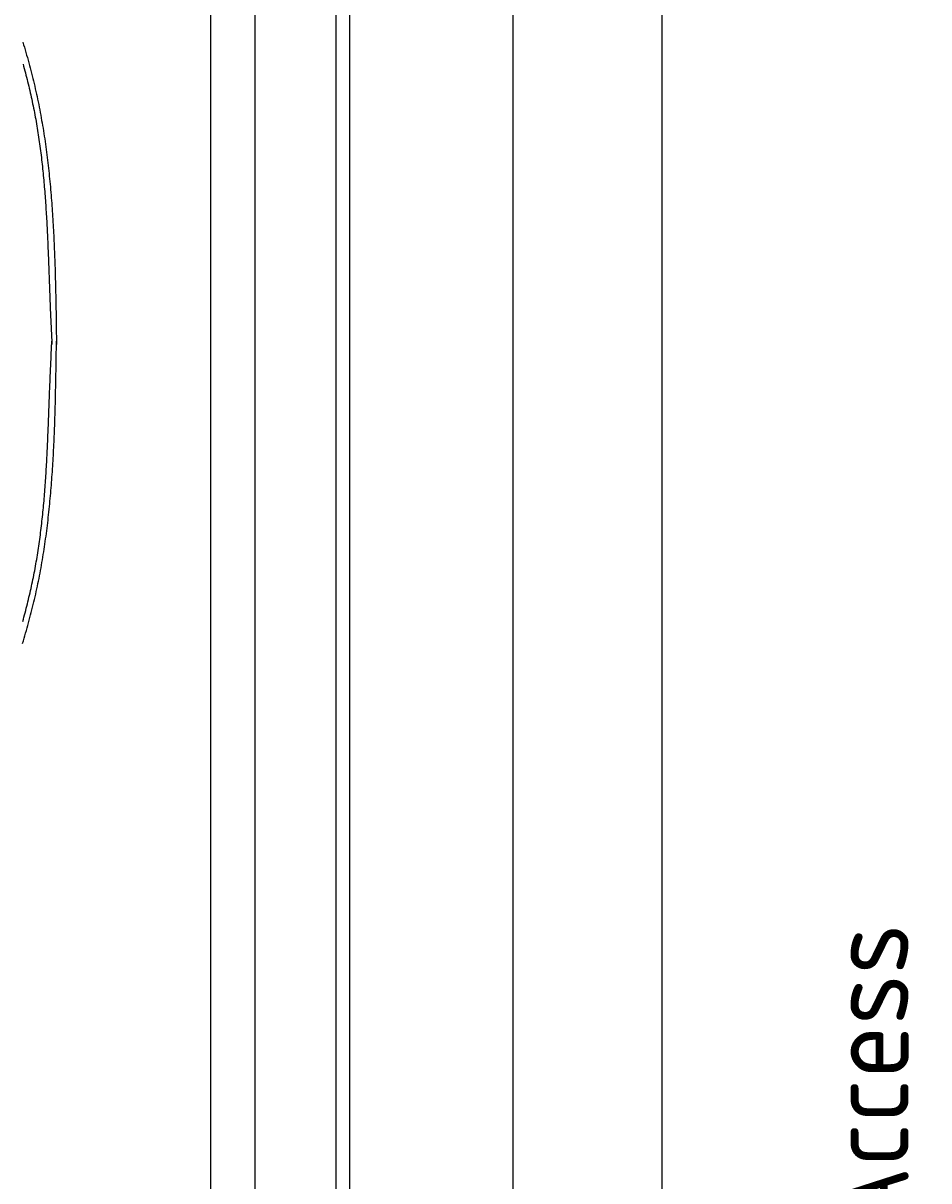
# Model space of a CAD drawing. Extents: x 715 to 7297, y -33 to 6010.
# Tile 85 of 90: x 5754 to 7194, y 2999 to 4839. Entities that reach past the tile are written whole.
import ezdxf

# ---------------------------------------------------------------- set-up
doc = ezdxf.new("R2010")
doc.units = 0
doc.layers.get('0').update_dxf_attribs({"linetype": 'CONTINUOUS'})
doc.layers.get('DEFPOINTS').update_dxf_attribs({"linetype": 'CONTINUOUS'})
doc.layers.add('4', color=3, linetype='CONTINUOUS')
doc.layers.add('CAR', color=10, linetype='CONTINUOUS')
doc.styles.get("Standard").update_dxf_attribs({"font": 'ISOCP.SHX'})
doc.dimstyles.get("Standard").update_dxf_attribs({"dimtxt": 2.5, "dimasz": 2.5, "dimexe": 1.25, "dimexo": 0.625, "dimtad": 1, "dimcen": 2.5, "dimazin": 3, "dimtfac": 1, "dimtmove": 0, "dimatfit": 3})

# ---------------------------------------------------------------- blocks, each defined once
blk = doc.blocks.new('PUNKT')
at = {"layer": '4', "color": 0, "linetype": 'BYBLOCK'}
blk.add_line((-0.5, 0), (-1, 0), dxfattribs=at)
at = {"layer": '4', "color": 0, "linetype": 'BYBLOCK', "const_width": 0.5}
blk.add_lwpolyline([(-0.25, 0, 1), (0.25, 0, 1)], format="xyb", close=True, dxfattribs=at)
blk = doc.blocks.new('*U16')
at = {"layer": '4', "color": 2}
blk.add_text('520', height=70, rotation=90, dxfattribs=at).set_placement((6502.5, 2663.7))
blk = doc.blocks.new('*D8')
at = {"layer": '4'}
for p, q in [((6271.5, 5337.3), (6572.5, 5337.3)), ((6532.5, 5297.3), (6532.5, 177.3)), ((6271.5, 137.3), (6572.5, 137.3))]:
    blk.add_line(p, q, dxfattribs=at)
at = {"layer": 'DEFPOINTS', "color": 0}
for p in [(6251.5, 5337.3), (6251.5, 137.3), (6532.5, 137.3)]:
    blk.add_point(p, dxfattribs=at)
blk.add_blockref('*U16', (0, 0))
at = {"layer": '4', "xscale": 40, "yscale": 40, "zscale": 40}
for p, rotation in [((6532.5, 5337.3), 90), ((6532.5, 137.3), 270)]:
    blk.add_blockref('PUNKT', p, dxfattribs=dict(at, rotation=rotation))
blk = doc.blocks.new('*U17')
at = {"layer": '4', "color": 2}
blk.add_text('540', height=70, rotation=90, dxfattribs=at).set_placement((6740, 2660.2))
blk = doc.blocks.new('*D9')
at = {"layer": '4'}
for p, q in [((6292.8, 5437.3), (6810, 5437.3)), ((6770, 77.3), (6770, 5397.3)), ((6292.8, 37.3), (6810, 37.3))]:
    blk.add_line(p, q, dxfattribs=at)
at = {"layer": 'DEFPOINTS', "color": 0}
for p in [(6272.8, 5437.3), (6770, 5437.3), (6272.8, 37.3)]:
    blk.add_point(p, dxfattribs=at)
blk.add_blockref('*U17', (0, 0))
at = {"layer": '4', "xscale": 40, "yscale": 40, "zscale": 40}
for p, rotation in [((6770, 5437.3), 90), ((6770, 37.3), 270)]:
    blk.add_blockref('PUNKT', p, dxfattribs=dict(at, rotation=rotation))

msp = doc.modelspace()

# ---------------------------------------------------------------- linework, layer by layer
for p, q in [((6272.775, 5437.2711), (6272.775, 2737.2711)), ((6251.5496, 2737.2711), (6251.5496, 5410.7711)), ((6051.6894, 5335.2711), (6051.6894, 2737.2711)), ((6122.0878, 5310.2711), (6122.0878, 2737.2711))]:
    msp.add_line(p, q)
at = {"layer": 'CAR'}
for points in [[(5753.56, 4809.26, 0), (5754.79, 4805.16, 0), (5756, 4801.06, 0), (5757.2, 4796.95, 0), (5758.39, 4792.84, 0), (5759.56, 4788.73, 0), (5760.72, 4784.62, 0), (5761.86, 4780.5, 0), (5762.99, 4776.38, 0), (5764.1, 4772.25, 0), (5765.2, 4768.13, 0), (5766.28, 4764, 0), (5767.34, 4759.86, 0), (5768.39, 4755.73, 0), (5769.42, 4751.59, 0), (5770.43, 4747.44, 0), (5771.42, 4743.29, 0), (5772.4, 4739.14, 0), (5773.36, 4734.99, 0), (5774.3, 4730.83, 0), (5775.22, 4726.67, 0), (5776.12, 4722.5, 0), (5777, 4718.33, 0), (5777.87, 4714.16, 0), (5778.72, 4709.98, 0), (5779.55, 4705.8, 0), (5780.36, 4701.61, 0), (5781.16, 4697.42, 0), (5781.94, 4693.23, 0), (5782.7, 4689.04, 0), (5783.44, 4684.84, 0), (5784.17, 4680.64, 0), (5784.89, 4676.43, 0), (5785.58, 4672.23, 0), (5786.27, 4668.02, 0), (5786.93, 4663.8, 0), (5787.58, 4659.58, 0), (5788.22, 4655.36, 0), (5788.84, 4651.14, 0), (5789.44, 4646.91, 0), (5790.03, 4642.68, 0), (5790.61, 4638.45, 0), (5791.17, 4634.22, 0), (5791.72, 4629.98, 0), (5792.25, 4625.74, 0), (5792.77, 4621.49, 0), (5793.28, 4617.25, 0), (5793.77, 4613, 0), (5794.25, 4608.74, 0), (5794.72, 4604.49, 0), (5795.17, 4600.23, 0), (5795.62, 4595.97, 0), (5796.05, 4591.71, 0), (5796.47, 4587.45, 0), (5796.87, 4583.18, 0), (5797.27, 4578.91, 0), (5797.65, 4574.64, 0), (5798.02, 4570.37, 0), (5798.38, 4566.09, 0), (5798.73, 4561.81, 0), (5799.07, 4557.53, 0), (5799.4, 4553.25, 0), (5799.72, 4548.96, 0), (5800.03, 4544.68, 0), (5800.33, 4540.39, 0), (5800.62, 4536.1, 0), (5800.9, 4531.8, 0), (5801.17, 4527.51, 0), (5801.43, 4523.21, 0), (5801.68, 4518.92, 0), (5801.92, 4514.62, 0), (5802.16, 4510.31, 0), (5802.38, 4506.01, 0), (5802.6, 4501.71, 0), (5802.81, 4497.4, 0), (5803.02, 4493.09, 0), (5803.21, 4488.78, 0), (5803.4, 4484.47, 0), (5803.58, 4480.16, 0), (5803.76, 4475.84, 0), (5803.92, 4471.53, 0), (5804.08, 4467.21, 0), (5804.24, 4462.89, 0), (5804.39, 4458.58, 0), (5804.53, 4454.25, 0), (5804.67, 4449.93, 0), (5804.8, 4445.61, 0), (5804.92, 4441.29, 0), (5805.04, 4436.96, 0), (5805.16, 4432.64, 0), (5805.27, 4428.31, 0), (5805.38, 4423.98, 0), (5805.48, 4419.65, 0), (5805.58, 4415.32, 0), (5805.67, 4410.99, 0), (5805.76, 4406.66, 0), (5805.85, 4402.33, 0), (5805.93, 4398, 0), (5806.01, 4393.67, 0), (5806.09, 4389.33, 0), (5806.16, 4385, 0), (5806.24, 4380.66, 0), (5806.3, 4376.33, 0), (5806.37, 4371.99, 0), (5806.44, 4367.66, 0), (5806.5, 4363.32, 0), (5806.56, 4358.98, 0), (5806.62, 4354.65, 0), (5806.68, 4350.31, 0), (5806.74, 4345.97, 0), (5806.8, 4341.64, 0), (5806.86, 4337.3, 0), (5806.91, 4332.96, 0), (5806.97, 4328.62, 0)], [(5753.8, 4774.28, 0), (5754.75, 4770.79, 0), (5755.69, 4767.31, 0), (5756.62, 4763.82, 0), (5757.54, 4760.33, 0), (5758.44, 4756.84, 0), (5759.34, 4753.34, 0), (5760.22, 4749.84, 0), (5761.1, 4746.35, 0), (5761.96, 4742.84, 0), (5762.8, 4739.34, 0), (5763.64, 4735.83, 0), (5764.46, 4732.32, 0), (5765.27, 4728.81, 0), (5766.07, 4725.3, 0), (5766.86, 4721.78, 0), (5767.63, 4718.26, 0), (5768.39, 4714.74, 0), (5769.14, 4711.21, 0), (5769.87, 4707.68, 0), (5770.59, 4704.15, 0), (5771.3, 4700.62, 0), (5771.99, 4697.08, 0), (5772.66, 4693.55, 0), (5773.33, 4690, 0), (5773.98, 4686.46, 0), (5774.61, 4682.91, 0), (5775.23, 4679.36, 0), (5775.84, 4675.81, 0), (5776.43, 4672.25, 0), (5777.01, 4668.69, 0), (5777.58, 4665.13, 0), (5778.13, 4661.57, 0), (5778.67, 4658, 0), (5779.2, 4654.43, 0), (5779.71, 4650.86, 0), (5780.21, 4647.29, 0), (5780.7, 4643.71, 0), (5781.18, 4640.13, 0), (5781.65, 4636.55, 0), (5782.1, 4632.97, 0), (5782.55, 4629.38, 0), (5782.98, 4625.8, 0), (5783.4, 4622.21, 0), (5783.81, 4618.61, 0), (5784.21, 4615.02, 0), (5784.6, 4611.42, 0), (5784.98, 4607.83, 0), (5785.35, 4604.23, 0), (5785.71, 4600.63, 0), (5786.06, 4597.02, 0), (5786.4, 4593.42, 0), (5786.74, 4589.81, 0), (5787.06, 4586.2, 0), (5787.38, 4582.59, 0), (5787.68, 4578.98, 0), (5787.98, 4575.37, 0), (5788.27, 4571.76, 0), (5788.55, 4568.14, 0), (5788.83, 4564.52, 0), (5789.09, 4560.9, 0), (5789.35, 4557.29, 0), (5789.61, 4553.66, 0), (5789.85, 4550.04, 0), (5790.09, 4546.42, 0), (5790.32, 4542.79, 0), (5790.55, 4539.17, 0), (5790.77, 4535.54, 0), (5790.98, 4531.92, 0), (5791.19, 4528.29, 0), (5791.4, 4524.66, 0), (5791.59, 4521.03, 0), (5791.79, 4517.4, 0), (5791.98, 4513.77, 0), (5792.16, 4510.13, 0), (5792.34, 4506.5, 0), (5792.51, 4502.87, 0), (5792.68, 4499.23, 0), (5792.85, 4495.6, 0), (5793.01, 4491.97, 0), (5793.17, 4488.33, 0), (5793.33, 4484.69, 0), (5793.48, 4481.06, 0), (5793.63, 4477.42, 0), (5793.78, 4473.79, 0), (5793.93, 4470.15, 0), (5794.07, 4466.51, 0), (5794.21, 4462.88, 0), (5794.35, 4459.24, 0), (5794.49, 4455.6, 0), (5794.63, 4451.97, 0), (5794.76, 4448.33, 0), (5794.89, 4444.69, 0), (5795.03, 4441.06, 0), (5795.16, 4437.42, 0), (5795.29, 4433.78, 0), (5795.42, 4430.15, 0), (5795.56, 4426.51, 0), (5795.69, 4422.88, 0), (5795.82, 4419.24, 0), (5795.95, 4415.61, 0), (5796.09, 4411.98, 0), (5796.22, 4408.35, 0), (5796.36, 4404.71, 0), (5796.5, 4401.08, 0), (5796.64, 4397.45, 0), (5796.78, 4393.82, 0), (5796.92, 4390.19, 0), (5797.06, 4386.57, 0), (5797.21, 4382.94, 0), (5797.36, 4379.31, 0), (5797.52, 4375.69, 0), (5797.67, 4372.06, 0), (5797.83, 4368.44, 0), (5797.99, 4364.82, 0), (5798.15, 4361.2, 0), (5798.32, 4357.58, 0), (5798.49, 4353.96, 0), (5798.66, 4350.34, 0), (5798.83, 4346.72, 0), (5799, 4343.1, 0), (5799.17, 4339.48, 0), (5799.35, 4335.86, 0), (5799.52, 4332.25, 0), (5799.69, 4328.63, 0)], [(5753.15, 3853.14, 0), (5754.38, 3857.24, 0), (5755.6, 3861.34, 0), (5756.81, 3865.44, 0), (5758, 3869.55, 0), (5759.18, 3873.66, 0), (5760.34, 3877.78, 0), (5761.48, 3881.89, 0), (5762.61, 3886.01, 0), (5763.73, 3890.13, 0), (5764.83, 3894.26, 0), (5765.91, 3898.39, 0), (5766.98, 3902.52, 0), (5768.03, 3906.66, 0), (5769.06, 3910.8, 0), (5770.08, 3914.94, 0), (5771.07, 3919.09, 0), (5772.05, 3923.24, 0), (5773.01, 3927.39, 0), (5773.96, 3931.55, 0), (5774.88, 3935.71, 0), (5775.79, 3939.88, 0), (5776.67, 3944.05, 0), (5777.54, 3948.22, 0), (5778.4, 3952.4, 0), (5779.23, 3956.58, 0), (5780.05, 3960.76, 0), (5780.85, 3964.95, 0), (5781.63, 3969.14, 0), (5782.4, 3973.34, 0), (5783.14, 3977.53, 0), (5783.88, 3981.73, 0), (5784.59, 3985.94, 0), (5785.29, 3990.14, 0), (5785.98, 3994.36, 0), (5786.65, 3998.57, 0), (5787.3, 4002.79, 0), (5787.94, 4007.01, 0), (5788.56, 4011.23, 0), (5789.17, 4015.46, 0), (5789.77, 4019.68, 0), (5790.35, 4023.92, 0), (5790.91, 4028.15, 0), (5791.46, 4032.39, 0), (5792, 4036.63, 0), (5792.52, 4040.87, 0), (5793.04, 4045.12, 0), (5793.53, 4049.37, 0), (5794.02, 4053.62, 0), (5794.49, 4057.87, 0), (5794.95, 4062.13, 0), (5795.39, 4066.39, 0), (5795.83, 4070.65, 0), (5796.25, 4074.92, 0), (5796.66, 4079.18, 0), (5797.06, 4083.45, 0), (5797.44, 4087.72, 0), (5797.82, 4092, 0), (5798.18, 4096.27, 0), (5798.54, 4100.55, 0), (5798.88, 4104.83, 0), (5799.21, 4109.11, 0), (5799.54, 4113.4, 0), (5799.85, 4117.68, 0), (5800.15, 4121.97, 0), (5800.44, 4126.26, 0), (5800.73, 4130.55, 0), (5801, 4134.85, 0), (5801.26, 4139.14, 0), (5801.52, 4143.44, 0), (5801.77, 4147.74, 0), (5802.01, 4152.04, 0), (5802.24, 4156.35, 0), (5802.46, 4160.65, 0), (5802.67, 4164.96, 0), (5802.88, 4169.26, 0), (5803.08, 4173.57, 0), (5803.27, 4177.89, 0), (5803.45, 4182.2, 0), (5803.63, 4186.51, 0), (5803.8, 4190.83, 0), (5803.97, 4195.14, 0), (5804.13, 4199.46, 0), (5804.28, 4203.78, 0), (5804.42, 4208.1, 0), (5804.57, 4212.42, 0), (5804.7, 4216.74, 0), (5804.83, 4221.07, 0), (5804.95, 4225.39, 0), (5805.07, 4229.72, 0), (5805.19, 4234.04, 0), (5805.3, 4238.37, 0), (5805.4, 4242.7, 0), (5805.51, 4247.03, 0), (5805.6, 4251.36, 0), (5805.7, 4255.69, 0), (5805.79, 4260.02, 0), (5805.87, 4264.35, 0), (5805.96, 4268.69, 0), (5806.04, 4273.02, 0), (5806.12, 4277.36, 0), (5806.19, 4281.69, 0), (5806.27, 4286.02, 0), (5806.34, 4290.36, 0), (5806.41, 4294.7, 0), (5806.47, 4299.03, 0), (5806.54, 4303.37, 0), (5806.6, 4307.71, 0), (5806.67, 4312.04, 0), (5806.73, 4316.38, 0), (5806.79, 4320.72, 0), (5806.85, 4325.06, 0), (5806.91, 4329.39, 0), (5806.97, 4333.73, 0)], [(5753.42, 3888.12, 0), (5754.38, 3891.6, 0), (5755.32, 3895.09, 0), (5756.25, 3898.58, 0), (5757.17, 3902.07, 0), (5758.08, 3905.56, 0), (5758.98, 3909.05, 0), (5759.87, 3912.55, 0), (5760.74, 3916.05, 0), (5761.61, 3919.55, 0), (5762.46, 3923.05, 0), (5763.3, 3926.56, 0), (5764.12, 3930.07, 0), (5764.94, 3933.58, 0), (5765.74, 3937.09, 0), (5766.53, 3940.61, 0), (5767.3, 3944.13, 0), (5768.07, 3947.65, 0), (5768.82, 3951.17, 0), (5769.55, 3954.7, 0), (5770.27, 3958.23, 0), (5770.98, 3961.76, 0), (5771.68, 3965.3, 0), (5772.36, 3968.84, 0), (5773.02, 3972.38, 0), (5773.68, 3975.92, 0), (5774.31, 3979.47, 0), (5774.94, 3983.02, 0), (5775.55, 3986.57, 0), (5776.14, 3990.13, 0), (5776.72, 3993.69, 0), (5777.29, 3997.25, 0), (5777.85, 4000.81, 0), (5778.39, 4004.38, 0), (5778.92, 4007.94, 0), (5779.44, 4011.52, 0), (5779.94, 4015.09, 0), (5780.44, 4018.66, 0), (5780.92, 4022.24, 0), (5781.39, 4025.82, 0), (5781.85, 4029.41, 0), (5782.29, 4032.99, 0), (5782.73, 4036.58, 0), (5783.15, 4040.17, 0), (5783.57, 4043.76, 0), (5783.97, 4047.35, 0), (5784.36, 4050.95, 0), (5784.75, 4054.54, 0), (5785.12, 4058.14, 0), (5785.48, 4061.74, 0), (5785.84, 4065.35, 0), (5786.18, 4068.95, 0), (5786.52, 4072.56, 0), (5786.84, 4076.17, 0), (5787.16, 4079.78, 0), (5787.47, 4083.39, 0), (5787.77, 4087, 0), (5788.07, 4090.61, 0), (5788.35, 4094.23, 0), (5788.63, 4097.85, 0), (5788.9, 4101.46, 0), (5789.16, 4105.08, 0), (5789.42, 4108.7, 0), (5789.67, 4112.33, 0), (5789.91, 4115.95, 0), (5790.14, 4119.57, 0), (5790.37, 4123.2, 0), (5790.6, 4126.82, 0), (5790.81, 4130.45, 0), (5791.03, 4134.08, 0), (5791.23, 4137.71, 0), (5791.43, 4141.34, 0), (5791.63, 4144.97, 0), (5791.82, 4148.6, 0), (5792.01, 4152.23, 0), (5792.19, 4155.86, 0), (5792.37, 4159.5, 0), (5792.54, 4163.13, 0), (5792.71, 4166.76, 0), (5792.88, 4170.4, 0), (5793.04, 4174.03, 0), (5793.2, 4177.67, 0), (5793.36, 4181.31, 0), (5793.51, 4184.94, 0), (5793.66, 4188.58, 0), (5793.81, 4192.21, 0), (5793.96, 4195.85, 0), (5794.1, 4199.49, 0), (5794.24, 4203.12, 0), (5794.38, 4206.76, 0), (5794.52, 4210.4, 0), (5794.66, 4214.03, 0), (5794.8, 4217.67, 0), (5794.93, 4221.31, 0), (5795.07, 4224.94, 0), (5795.21, 4228.58, 0), (5795.34, 4232.21, 0), (5795.48, 4235.85, 0), (5795.61, 4239.48, 0), (5795.75, 4243.12, 0), (5795.88, 4246.75, 0), (5796.02, 4250.38, 0), (5796.16, 4254.02, 0), (5796.3, 4257.65, 0), (5796.44, 4261.28, 0), (5796.58, 4264.91, 0), (5796.72, 4268.54, 0), (5796.87, 4272.17, 0), (5797.02, 4275.8, 0), (5797.17, 4279.42, 0), (5797.32, 4283.05, 0), (5797.48, 4286.67, 0), (5797.64, 4290.3, 0), (5797.8, 4293.92, 0), (5797.96, 4297.54, 0), (5798.13, 4301.16, 0), (5798.3, 4304.78, 0), (5798.47, 4308.4, 0), (5798.64, 4312.02, 0), (5798.81, 4315.64, 0), (5798.99, 4319.26, 0), (5799.16, 4322.88, 0), (5799.34, 4326.5, 0), (5799.52, 4330.11, 0), (5799.7, 4333.73, 0)]]:
    msp.add_polyline3d(points, dxfattribs=at)

# ---------------------------------------------------------------- texts
msp.add_text('Einfahrt / Access', height=131.25, rotation=90).set_placement((7161.8144, 2096.4294))

# ---------------------------------------------------------------- dimensions: what is measured, and where the dimension line sits
at = {"layer": '4'}
for base, p1, p2, picture, middle in [((6769.9876, 5437.2711), (6272.775, 37.2711), (6272.775, 5437.2711), '*D9', (6704.9876, 2737.2711)), ((6532.5477, 137.2711), (6251.5496, 5337.2711), (6251.5496, 137.2711), '*D8', (6467.5408, 2737.2711))]:
    dim = msp.add_linear_dim(base=base, p1=p1, p2=p2, angle=90, dimstyle='Standard', dxfattribs=at)
    dim.commit()
    dim.dimension.update_dxf_attribs({"geometry": picture, "text_midpoint": middle})

doc.saveas('drawing.dxf')
